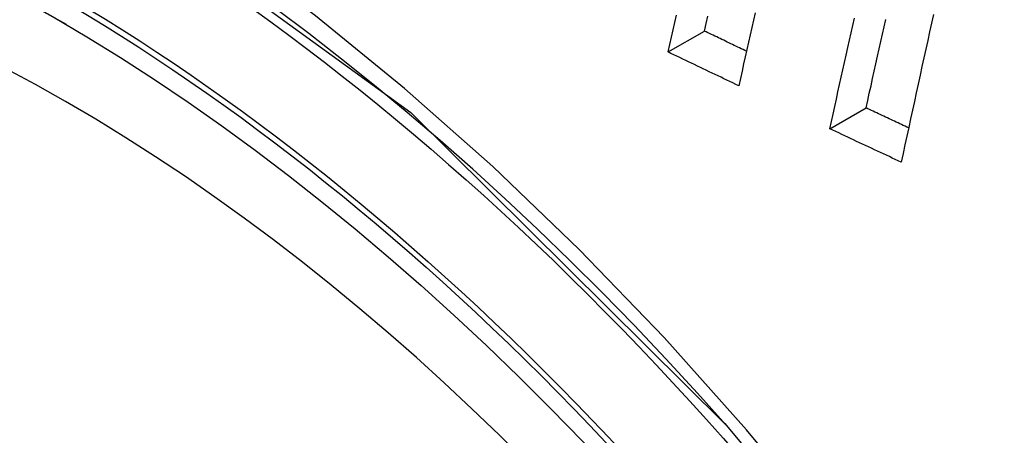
# Model space of a CAD drawing. Header units: inches. Extents: x 338.7 to 398.8, y 128 to 186.9.
# Tile 76 of 110: x 396.8079 to 396.9661, y 140.9077 to 140.9746. Entities that reach past the tile are written whole.
import ezdxf

# ---------------------------------------------------------------- set-up
doc = ezdxf.new("R2010")
doc.units = ezdxf.units.IN
doc.header["$MEASUREMENT"] = 0
doc.layers.add('Visible Edges(ANSI)', color=7, linetype='Continuous', lineweight=25)
doc.layers.add('Visible Tangent Edges(ANSI)', color=7, linetype='Continuous', lineweight=25)

msp = doc.modelspace()

# ---------------------------------------------------------------- linework, layer by layer
at = {"layer": 'Visible Edges(ANSI)'}
for p, q in [((396.91207, 140.9694), (396.91792, 140.97277)), ((396.93807, 140.95704), (396.94389, 140.9604))]:
    msp.add_line(p, q, dxfattribs=at)
at = {"layer": 'Visible Edges(ANSI)', "flags": 128}
for points in [[(396.91207, 140.9694), (396.91234, 140.97058), (396.91262, 140.97176), (396.91289, 140.97294), (396.91316, 140.97412), (396.91344, 140.97531)], [(396.91792, 140.97277), (396.91819, 140.97395), (396.91846, 140.97513)], [(396.92609, 140.97567), (396.92582, 140.9745), (396.92555, 140.97332), (396.92529, 140.97215), (396.92502, 140.97098), (396.92475, 140.96981), (396.92449, 140.96864), (396.92422, 140.96747), (396.92396, 140.9663), (396.92369, 140.96513), (396.92343, 140.96396)], [(396.93807, 140.95704), (396.93833, 140.95823), (396.93859, 140.95941), (396.93885, 140.9606), (396.93911, 140.96178), (396.93937, 140.96297), (396.93964, 140.96416), (396.9399, 140.96534), (396.94016, 140.96653), (396.94043, 140.96772), (396.94069, 140.9689), (396.94095, 140.97009), (396.94122, 140.97128), (396.94149, 140.97246), (396.94175, 140.97365), (396.94202, 140.97484)], [(396.95472, 140.97543), (396.95441, 140.97403), (396.9541, 140.97263), (396.9538, 140.97123), (396.95349, 140.96984), (396.95318, 140.96844), (396.95287, 140.96704), (396.95257, 140.96564), (396.95226, 140.96424), (396.95196, 140.96284), (396.95165, 140.96145), (396.95135, 140.96005), (396.95104, 140.95865), (396.95074, 140.95725), (396.95044, 140.95586), (396.95014, 140.95446), (396.94984, 140.95307), (396.94954, 140.95167)], [(396.94389, 140.9604), (396.94415, 140.96158), (396.94441, 140.96277), (396.94468, 140.96395), (396.94494, 140.96514), (396.9452, 140.96632), (396.94546, 140.96751), (396.94573, 140.9687), (396.94599, 140.96989), (396.94626, 140.97107), (396.94652, 140.97226), (396.94679, 140.97345), (396.94705, 140.97463)], [(396.92469, 140.96951), (396.9244, 140.96965), (396.92412, 140.96978), (396.92384, 140.96992), (396.92356, 140.97005), (396.92327, 140.97019), (396.92299, 140.97032), (396.92271, 140.97046), (396.92243, 140.9706), (396.92215, 140.97073), (396.92186, 140.97087), (396.92158, 140.971), (396.9213, 140.97114), (396.92102, 140.97127), (396.92074, 140.97141), (396.92045, 140.97154), (396.92017, 140.97168), (396.91989, 140.97182), (396.91961, 140.97195), (396.91933, 140.97209), (396.91904, 140.97222), (396.91876, 140.97236), (396.91848, 140.97249), (396.9182, 140.97263), (396.91792, 140.97277)], [(396.92343, 140.96396), (396.92296, 140.96419), (396.92248, 140.96441), (396.92201, 140.96464), (396.92153, 140.96487), (396.92106, 140.96509), (396.92059, 140.96532), (396.92011, 140.96554), (396.91964, 140.96577), (396.91917, 140.966), (396.91869, 140.96622), (396.91822, 140.96645), (396.91774, 140.96668), (396.91727, 140.9669), (396.9168, 140.96713), (396.91632, 140.96736), (396.91585, 140.96758), (396.91538, 140.96781), (396.91491, 140.96804), (396.91443, 140.96826), (396.91396, 140.96849), (396.91349, 140.96872), (396.91302, 140.96894), (396.91254, 140.96917), (396.91207, 140.9694)], [(396.95073, 140.95719), (396.95044, 140.95732), (396.95016, 140.95745), (396.94987, 140.95759), (396.94959, 140.95772), (396.9493, 140.95785), (396.94902, 140.95799), (396.94873, 140.95812), (396.94845, 140.95826), (396.94816, 140.95839), (396.94788, 140.95852), (396.94759, 140.95866), (396.94731, 140.95879), (396.94702, 140.95892), (396.94674, 140.95906), (396.94645, 140.95919), (396.94617, 140.95933), (396.94588, 140.95946), (396.9456, 140.95959), (396.94532, 140.95973), (396.94503, 140.95986), (396.94475, 140.95999), (396.94446, 140.96013), (396.94418, 140.96026), (396.94389, 140.9604)], [(396.94954, 140.95167), (396.94906, 140.95189), (396.94858, 140.95212), (396.9481, 140.95234), (396.94763, 140.95256), (396.94715, 140.95279), (396.94667, 140.95301), (396.94619, 140.95323), (396.94571, 140.95346), (396.94524, 140.95368), (396.94476, 140.95391), (396.94428, 140.95413), (396.9438, 140.95435), (396.94332, 140.95458), (396.94284, 140.9548), (396.94237, 140.95502), (396.94189, 140.95525), (396.94141, 140.95547), (396.94093, 140.9557), (396.94046, 140.95592), (396.93998, 140.95614), (396.9395, 140.95637), (396.93902, 140.95659), (396.93854, 140.95682), (396.93807, 140.95704)], [(396.92121, 140.90962), (396.93959, 140.88756), (396.95699, 140.86439), (396.9734, 140.84014), (396.98868, 140.81503), (397.00273, 140.78921), (397.01545, 140.76287), (397.02676, 140.73616), (397.0366, 140.70923)]]:
    msp.add_lwpolyline(points, dxfattribs=at)
at = {"layer": 'Visible Edges(ANSI)'}
msp.add_ellipse((396.81633, 140.7158), major_axis=(0.15718, -0.27294), ratio=0.578093, start_param=2.362013, end_param=7.062765, dxfattribs=at)
msp.add_ellipse((396.81285, 140.7138), major_axis=(-0.15963, 0.2772), ratio=0.578093, dxfattribs=at)
at = {"layer": 'Visible Tangent Edges(ANSI)', "flags": 128}
for points in [[(396.93755, 140.89313), (396.92469, 140.90861), (396.91143, 140.92345), (396.89781, 140.9376), (396.8839, 140.95098), (396.86976, 140.96354), (396.85543, 140.97523), (396.84095, 140.98604), (396.82637, 140.99593), (396.81171, 141.00487), (396.79701, 141.01283), (396.78238, 141.01975), (396.76785, 141.02563), (396.75348, 141.03044), (396.73931, 141.03418), (396.72539, 141.03684), (396.71175, 141.0384), (396.69845, 141.03886), (396.68553, 141.03822), (396.67308, 141.03648), (396.66112, 141.03367), (396.64967, 141.02979)], [(396.56409, 140.88121), (396.57435, 140.93599), (396.5956, 140.98056), (396.62675, 141.01275), (396.66644, 141.03104), (396.71303, 141.03475), (396.76422, 141.02364), (396.81767, 140.9982), (396.87073, 140.95966), (396.92116, 140.90966)]]:
    msp.add_lwpolyline(points, dxfattribs=at)
at = {"layer": 'Visible Tangent Edges(ANSI)'}
for centre, major_axis, start_param, end_param in [((396.81534, 140.71523), (-0.17285, 0.30015), 5.049711, 10.658253), ((396.81529, 140.7152), (-0.1503, 0.261), 4.099688, 6.899754)]:
    msp.add_ellipse(centre, major_axis=major_axis, ratio=0.578093, start_param=start_param, end_param=end_param, dxfattribs=at)
for centre, major_axis in [((396.81593, 140.71557), (0.17078, -0.29656)), ((396.81296, 140.71386), (-0.16238, 0.28198)), ((396.81285, 140.7138), (0.16178, -0.28094))]:
    msp.add_ellipse(centre, major_axis=major_axis, ratio=0.578093, dxfattribs=at)

doc.saveas('drawing.dxf')
